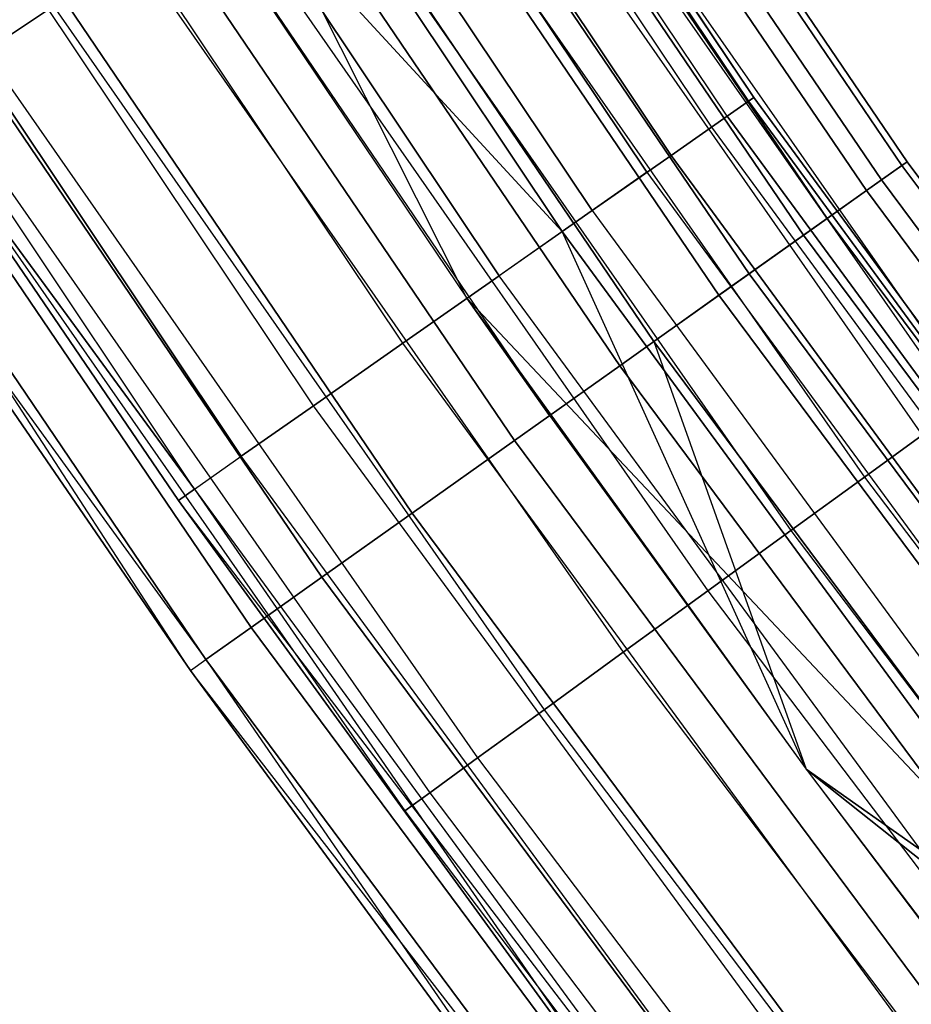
# Model space of a CAD drawing. Extents: x -175 to 175, y -175 to 175.
# Tile 45 of 130: x -103.29 to -98.23, y -74.56 to -68.97. Entities that reach past the tile are written whole.
import ezdxf

# ---------------------------------------------------------------- set-up
doc = ezdxf.new("R2010")
doc.units = 0
doc.header["$LTSCALE"] = 25.4
doc.layers.get('0').update_dxf_attribs({"linetype": 'CONTINUOUS'})

# ---------------------------------------------------------------- blocks, each defined once
blk = doc.blocks.new('SANTANA_PODLOGOWA_STL')
at = {"color": 0}
for p, q in [((-102.0927, -65.0402, 248.0513), (-99.1585, -69.4315, 248.0513)), ((-102.0927, -65.0402, 248.0513), (-99.1585, -69.4315, 248.0513)), ((-102.0927, -65.0402, 2.9414), (-99.1585, -69.4315, 2.9414)), ((-102.0927, -65.0402, 2.9414), (-99.1585, -69.4315, 2.9414)), ((-102.061, -65.02, 248.7203), (-99.1277, -69.41, 248.7203)), ((-102.061, -65.02, 248.7203), (-99.1277, -69.41, 248.7203)), ((-99.1277, -69.41, 2.2724), (-102.061, -65.02, 2.2724)), ((-99.1277, -69.41, 2.2724), (-102.061, -65.02, 2.2724)), ((-99.2796, -69.5163, 249.3641), (-102.2174, -65.1197, 249.3641)), ((-99.2796, -69.5163, 249.3641), (-102.2174, -65.1197, 249.3641)), ((-99.2796, -69.5163, 1.6286), (-102.2174, -65.1197, 1.6286)), ((-99.2796, -69.5163, 1.6286), (-102.2174, -65.1197, 1.6286)), ((-102.3089, -65.178, 247.4323), (-99.3685, -69.5786, 247.4323)), ((-102.3089, -65.178, 247.4323), (-99.3685, -69.5786, 247.4323)), ((-102.3089, -65.178, 3.5604), (-99.3685, -69.5786, 3.5604)), ((-102.3089, -65.178, 3.5604), (-99.3685, -69.5786, 3.5604)), ((-102.5444, -65.328, 249.9106), (-99.5972, -69.7387, 249.9106)), ((-102.5444, -65.328, 249.9106), (-99.5972, -69.7387, 249.9106)), ((-99.5972, -69.7387, 1.0821), (-102.5444, -65.328, 1.0821)), ((-99.5972, -69.7387, 1.0821), (-102.5444, -65.328, 1.0821)), ((-102.6855, -65.4178, 246.9327), (-99.7342, -69.8347, 246.9327)), ((-102.6855, -65.4178, 246.9327), (-99.7342, -69.8347, 246.9327)), ((-99.7342, -69.8347, 4.06), (-102.6855, -65.4178, 4.06)), ((-99.7342, -69.8347, 4.06), (-102.6855, -65.4178, 4.06)), ((-101.1882, -65.453, 248.2513), (-98.2579, -69.7749, 248.2513)), ((-101.1882, -65.453, 248.2513), (-98.2579, -69.7749, 248.2513)), ((-98.2579, -69.7749, 2.7414), (-101.1882, -65.453, 2.7414)), ((-98.2579, -69.7749, 2.7414), (-101.1882, -65.453, 2.7414)), ((-101.2185, -65.4725, 248.9841), (-98.2873, -69.7957, 248.9841)), ((-101.2185, -65.4725, 248.9841), (-98.2873, -69.7957, 248.9841)), ((-98.2873, -69.7957, 2.0086), (-101.2185, -65.4725, 2.0086)), ((-98.2873, -69.7957, 2.0086), (-101.2185, -65.4725, 2.0086)), ((-101.3379, -65.5498, 247.5396), (-98.4033, -69.8781, 247.5396)), ((-101.3379, -65.5498, 247.5396), (-98.4033, -69.8781, 247.5396)), ((-98.4033, -69.8781, 3.4531), (-101.3379, -65.5498, 3.4531)), ((-98.4033, -69.8781, 3.4531), (-101.3379, -65.5498, 3.4531)), ((-100.0449, -70.0522, 250.2983), (-103.0053, -65.6216, 250.2983)), ((-100.0449, -70.0522, 250.2983), (-103.0053, -65.6216, 250.2983)), ((-103.0053, -65.6216, 0.6944), (-100.0449, -70.0522, 0.6944)), ((-103.0053, -65.6216, 0.6944), (-100.0449, -70.0522, 0.6944)), ((-101.426, -65.6068, 249.6749), (-98.4888, -69.9388, 249.6749)), ((-101.426, -65.6068, 249.6749), (-98.4888, -69.9388, 249.6749)), ((-98.4888, -69.9388, 1.3179), (-101.426, -65.6068, 1.3179)), ((-98.4888, -69.9388, 1.3179), (-101.426, -65.6068, 1.3179)), ((-103.18, -65.7329, 246.6086), (-100.2146, -70.171, 246.6086)), ((-103.18, -65.7329, 246.6086), (-100.2146, -70.171, 246.6086)), ((-100.2146, -70.171, 4.3841), (-103.18, -65.7329, 4.3841)), ((-100.7557, -70.5499, 4.4964), (-103.18, -65.7329, 4.3841)), ((-100.2146, -70.171, 4.3841), (-103.18, -65.7329, 4.3841)), ((-100.7557, -70.5499, 4.4964), (-103.18, -65.7329, 4.3841)), ((-101.6546, -65.7546, 246.9104), (-98.7108, -70.0965, 246.9104)), ((-101.6546, -65.7546, 246.9104), (-98.7108, -70.0965, 246.9104)), ((-98.7108, -70.0965, 4.0823), (-101.6546, -65.7546, 4.0823)), ((-98.7108, -70.0965, 4.0823), (-101.6546, -65.7546, 4.0823)), ((-101.793, -65.8441, 250.2641), (-98.8451, -70.1919, 250.2641)), ((-101.793, -65.8441, 250.2641), (-98.8451, -70.1919, 250.2641)), ((-98.8451, -70.1919, 0.7286), (-101.793, -65.8441, 0.7286)), ((-98.8451, -70.1919, 0.7286), (-101.793, -65.8441, 0.7286)), ((-100.5723, -70.4215, 250.4838), (-103.5483, -65.9675, 250.4838)), ((-100.5723, -70.4215, 250.4838), (-103.5483, -65.9675, 250.4838)), ((-103.5483, -65.9675, 0.5089), (-100.5723, -70.4215, 0.5089)), ((-103.5483, -65.9675, 0.5089), (-100.5723, -70.4215, 0.5089)), ((-102.111, -66.0499, 246.4177), (-99.154, -70.4112, 246.4177)), ((-102.111, -66.0499, 246.4177), (-99.154, -70.4112, 246.4177)), ((-99.154, -70.4112, 4.575), (-102.111, -66.0499, 4.575)), ((-99.154, -70.4112, 4.575), (-102.111, -66.0499, 4.575)), ((-102.2877, -66.1642, 250.7012), (-99.3256, -70.533, 250.7012)), ((-102.2877, -66.1642, 250.7012), (-99.3256, -70.533, 250.7012)), ((-99.3256, -70.533, 0.2916), (-102.2877, -66.1642, 0.2916)), ((-99.3256, -70.533, 0.2916), (-102.2877, -66.1642, 0.2916)), ((-101.1203, -70.8052, 250.4462), (-104.1125, -66.327, 250.4462)), ((-101.1203, -70.8052, 250.4462), (-104.1125, -66.327, 250.4462)), ((-101.1203, -70.8052, 0.5465), (-104.1125, -66.327, 0.5465)), ((-101.1203, -70.8052, 0.5465), (-104.1125, -66.327, 0.5465)), ((-102.6679, -66.4101, 246.104), (-99.6947, -70.7952, 246.104)), ((-102.6679, -66.4101, 246.104), (-99.6947, -70.7952, 246.104)), ((-99.6947, -70.7952, 4.8887), (-102.6679, -66.4101, 4.8887)), ((-99.6947, -70.7952, 4.8887), (-102.6679, -66.4101, 4.8887)), ((-102.8677, -66.5393, 250.9483), (-99.8888, -70.933, 250.9483)), ((-102.8677, -66.5393, 250.9483), (-99.8888, -70.933, 250.9483)), ((-99.8888, -70.933, 0.0444), (-102.8677, -66.5393, 0.0444)), ((-99.8888, -70.933, 0.0444), (-102.8677, -66.5393, 0.0444)), ((-101.6273, -71.1602, 250.1898), (-104.6346, -66.6596, 250.1898)), ((-101.6273, -71.1602, 250.1898), (-104.6346, -66.6596, 250.1898)), ((-101.6273, -71.1602, 0.8029), (-104.6346, -66.6596, 0.8029)), ((-101.6273, -71.1602, 0.8029), (-104.6346, -66.6596, 0.8029)), ((-105.0559, -66.928, 249.7433), (-102.0366, -71.4468, 249.7433)), ((-105.0559, -66.928, 249.7433), (-102.0366, -71.4468, 249.7433)), ((-102.0366, -71.4468, 1.2494), (-105.0559, -66.928, 1.2494)), ((-102.0366, -71.4468, 1.2494), (-105.0559, -66.928, 1.2494)), ((-103.483, -66.9373, 250.9843), (-100.4862, -71.3573, 250.9843)), ((-103.483, -66.9373, 250.9843), (-100.4862, -71.3573, 250.9843)), ((-100.4862, -71.3573, 0.0084), (-103.483, -66.9373, 0.0084)), ((-100.4862, -71.3573, 0.0084), (-103.483, -66.9373, 0.0084)), ((-103.1912, -66.9371, 246.4964), (-100.2146, -70.171, 246.6086)), ((-103.1912, -66.9371, 246.4964), (-100.2146, -70.171, 246.6086)), ((-103.1912, -66.9371, 246.4964), (-100.7557, -70.5499, 246.4964)), ((-103.1912, -66.9371, 245.9964), (-100.7557, -70.5499, 246.4964)), ((-103.1912, -66.9371, 246.4964), (-100.7557, -70.5499, 246.4964)), ((-103.1912, -66.9371, 245.9964), (-100.7557, -70.5499, 246.4964)), ((-103.1912, -66.9371, 245.9964), (-100.2864, -71.2154, 245.9964)), ((-103.1912, -66.9371, 245.9964), (-100.2864, -71.2154, 245.9964)), ((-103.1912, -66.9371, 4.9964), (-100.2864, -71.2154, 4.9964)), ((-103.1912, -66.9371, 4.4964), (-100.2864, -71.2154, 4.9964)), ((-103.1912, -66.9371, 4.9964), (-100.2864, -71.2154, 4.9964)), ((-103.1912, -66.9371, 4.4964), (-100.2864, -71.2154, 4.9964)), ((-103.1912, -66.9371, 4.4964), (-100.7557, -70.5499, 4.4964)), ((-103.1912, -66.9371, 4.4964), (-100.7557, -70.5499, 4.4964)), ((-102.3021, -71.6327, 249.1569), (-105.3293, -67.1021, 249.1569)), ((-102.3021, -71.6327, 249.1569), (-105.3293, -67.1021, 249.1569)), ((-102.3021, -71.6327, 1.8358), (-105.3293, -67.1021, 1.8358)), ((-102.3021, -71.6327, 1.8358), (-105.3293, -67.1021, 1.8358)), ((-97.8911, -71.122, 248.4964), (-100.6078, -67.224, 248.4964)), ((-97.8911, -71.122, 248.4964), (-100.6078, -67.224, 248.4964)), ((-97.8911, -71.122, 2.4964), (-100.6078, -67.224, 2.4964)), ((-97.8911, -71.122, 2.4964), (-100.6078, -67.224, 2.4964)), ((-100.6817, -67.2734, 249.0859), (-97.9629, -71.1742, 249.0859)), ((-100.6817, -67.2734, 249.0859), (-97.9629, -71.1742, 249.0859)), ((-100.6817, -67.2734, 247.9068), (-97.9629, -71.1742, 247.9068)), ((-100.6817, -67.2734, 247.9068), (-97.9629, -71.1742, 247.9068)), ((-100.6817, -67.2734, 3.0859), (-97.9629, -71.1742, 3.0859)), ((-100.6817, -67.2734, 3.0859), (-97.9629, -71.1742, 3.0859)), ((-100.6817, -67.2734, 1.9068), (-97.9629, -71.1742, 1.9068)), ((-100.6817, -67.2734, 1.9068), (-97.9629, -71.1742, 1.9068)), ((-104.0806, -67.3239, 250.8061), (-101.0665, -71.7693, 250.8061)), ((-104.0806, -67.3239, 250.8061), (-101.0665, -71.7693, 250.8061)), ((-101.0665, -71.7693, 0.1867), (-104.0806, -67.3239, 0.1867)), ((-101.0665, -71.7693, 0.1867), (-104.0806, -67.3239, 0.1867)), ((-100.8968, -67.4171, 249.623), (-98.1722, -71.3263, 249.623)), ((-100.8968, -67.4171, 249.623), (-98.1722, -71.3263, 249.623)), ((-100.8968, -67.4171, 247.3697), (-98.1722, -71.3263, 247.3697)), ((-100.8968, -67.4171, 247.3697), (-98.1722, -71.3263, 247.3697)), ((-100.8968, -67.4171, 3.623), (-98.1722, -71.3263, 3.623)), ((-100.8968, -67.4171, 3.623), (-98.1722, -71.3263, 3.623)), ((-100.8968, -67.4171, 1.3697), (-98.1722, -71.3263, 1.3697)), ((-100.8968, -67.4171, 1.3697), (-98.1722, -71.3263, 1.3697)), ((-104.6089, -67.6656, 250.4289), (-101.5796, -72.1336, 250.4289)), ((-104.6089, -67.6656, 250.4289), (-101.5796, -72.1336, 250.4289)), ((-101.5796, -72.1336, 0.5638), (-104.6089, -67.6656, 0.5638)), ((-101.5796, -72.1336, 0.5638), (-104.6089, -67.6656, 0.5638)), ((-101.2339, -67.6424, 250.06), (-98.5003, -71.5646, 250.06)), ((-101.2339, -67.6424, 250.06), (-98.5003, -71.5646, 250.06)), ((-101.2339, -67.6424, 246.9327), (-98.5003, -71.5646, 246.9327)), ((-101.2339, -67.6424, 246.9327), (-98.5003, -71.5646, 246.9327)), ((-101.2339, -67.6424, 4.06), (-98.5003, -71.5646, 4.06)), ((-101.2339, -67.6424, 4.06), (-98.5003, -71.5646, 4.06)), ((-101.2339, -67.6424, 0.9327), (-98.5003, -71.5646, 0.9327)), ((-101.2339, -67.6424, 0.9327), (-98.5003, -71.5646, 0.9327)), ((-105.0226, -67.9332, 249.8853), (-101.9813, -72.4189, 249.8853)), ((-105.0226, -67.9332, 249.8853), (-101.9813, -72.4189, 249.8853)), ((-101.9813, -72.4189, 1.1074), (-105.0226, -67.9332, 1.1074)), ((-101.9813, -72.4189, 1.1074), (-105.0226, -67.9332, 1.1074)), ((-101.6632, -67.9292, 250.3581), (-98.918, -71.8681, 250.3581)), ((-101.6632, -67.9292, 250.3581), (-98.918, -71.8681, 250.3581)), ((-101.6632, -67.9292, 246.6346), (-98.918, -71.8681, 246.6346)), ((-101.6632, -67.9292, 246.6346), (-98.918, -71.8681, 246.6346)), ((-101.6632, -67.9292, 4.3581), (-98.918, -71.8681, 4.3581)), ((-101.6632, -67.9292, 4.3581), (-98.918, -71.8681, 4.3581)), ((-101.6632, -67.9292, 0.6346), (-98.918, -71.8681, 0.6346)), ((-101.6632, -67.9292, 0.6346), (-98.918, -71.8681, 0.6346)), ((-105.286, -68.1036, 249.2221), (-102.237, -72.6005, 249.2221)), ((-105.286, -68.1036, 249.2221), (-102.237, -72.6005, 249.2221)), ((-102.237, -72.6005, 1.7706), (-105.286, -68.1036, 1.7706)), ((-102.3248, -72.6628, 2.4963), (-105.286, -68.1036, 1.7706)), ((-102.237, -72.6005, 1.7706), (-105.286, -68.1036, 1.7706)), ((-102.3248, -72.6628, 2.4963), (-105.286, -68.1036, 1.7706)), ((-102.1465, -68.2521, 250.4908), (-99.3882, -72.2097, 250.4908)), ((-102.1465, -68.2521, 250.4908), (-99.3882, -72.2097, 250.4908)), ((-102.1465, -68.2521, 246.502), (-99.3882, -72.2097, 246.502)), ((-102.1465, -68.2521, 246.502), (-99.3882, -72.2097, 246.502)), ((-102.1465, -68.2521, 4.4908), (-99.3882, -72.2097, 4.4908)), ((-102.1465, -68.2521, 4.4908), (-99.3882, -72.2097, 4.4908)), ((-102.1465, -68.2521, 0.5019), (-99.3882, -72.2097, 0.5019)), ((-102.1465, -68.2521, 0.5019), (-99.3882, -72.2097, 0.5019)), ((-102.6408, -68.5824, 250.4462), (-99.8691, -72.5592, 250.4462)), ((-102.6408, -68.5824, 250.4462), (-99.8691, -72.5592, 250.4462)), ((-102.6408, -68.5824, 246.5465), (-99.8691, -72.5592, 246.5465)), ((-102.6408, -68.5824, 246.5465), (-99.8691, -72.5592, 246.5465)), ((-102.6408, -68.5824, 4.4462), (-99.8691, -72.5592, 4.4462)), ((-102.6408, -68.5824, 4.4462), (-99.8691, -72.5592, 4.4462)), ((-102.6408, -68.5824, 0.5465), (-99.8691, -72.5592, 0.5465)), ((-102.6408, -68.5824, 0.5465), (-99.8691, -72.5592, 0.5465)), ((-103.4898, -69.1497, 249.8567), (-103.1022, -68.8907, 250.2284)), ((-103.4898, -69.1497, 249.8567), (-103.1022, -68.8907, 250.2284)), ((-103.1022, -68.8907, 246.7643), (-103.4898, -69.1497, 247.136)), ((-103.1022, -68.8907, 246.7643), (-103.4898, -69.1497, 247.136)), ((-103.4898, -69.1497, 3.8567), (-103.1022, -68.8907, 4.2284)), ((-103.4898, -69.1497, 3.8567), (-103.1022, -68.8907, 4.2284)), ((-103.1022, -68.8907, 0.7643), (-103.4898, -69.1497, 1.136)), ((-103.1022, -68.8907, 0.7643), (-103.4898, -69.1497, 1.136)), ((-103.1022, -68.8907, 250.2284), (-100.3181, -72.8854, 250.2284)), ((-103.1022, -68.8907, 250.2284), (-100.3181, -72.8854, 250.2284)), ((-103.1022, -68.8907, 246.7643), (-100.3181, -72.8854, 246.7643)), ((-103.1022, -68.8907, 246.7643), (-100.3181, -72.8854, 246.7643)), ((-103.1022, -68.8907, 4.2284), (-100.3181, -72.8854, 4.2284)), ((-103.1022, -68.8907, 4.2284), (-100.3181, -72.8854, 4.2284)), ((-103.1022, -68.8907, 0.7643), (-100.3181, -72.8854, 0.7643)), ((-103.1022, -68.8907, 0.7643), (-100.3181, -72.8854, 0.7643)), ((-104.2003, -69.0456, 248.4964), (-102.394, -71.6971, 248.4964)), ((-102.394, -71.6971, 2.4963), (-104.2003, -69.0456, 2.4963)), ((-102.3021, -71.6327, 249.1569), (-104.2003, -69.0456, 248.4964)), ((-102.3021, -71.6327, 249.1569), (-104.2003, -69.0456, 248.4964)), ((-104.2003, -69.0456, 248.4964), (-102.394, -71.6971, 248.4964)), ((-104.2003, -69.0456, 2.4963), (-102.3021, -71.6327, 1.8358)), ((-104.2003, -69.0456, 2.4963), (-102.3021, -71.6327, 1.8358)), ((-102.394, -71.6971, 2.4963), (-104.2003, -69.0456, 2.4963)), ((-103.4898, -69.1497, 249.8567), (-100.6952, -73.1593, 249.8567)), ((-103.4898, -69.1497, 249.8567), (-100.6952, -73.1593, 249.8567)), ((-103.4898, -69.1497, 247.136), (-100.6952, -73.1593, 247.136)), ((-103.4898, -69.1497, 247.136), (-100.6952, -73.1593, 247.136)), ((-103.4898, -69.1497, 3.8567), (-100.6952, -73.1593, 3.8567)), ((-103.4898, -69.1497, 3.8567), (-100.6952, -73.1593, 3.8567)), ((-103.4898, -69.1497, 1.136), (-100.6952, -73.1593, 1.136)), ((-103.4898, -69.1497, 1.136), (-100.6952, -73.1593, 1.136)), ((-104.6171, -69.3218, 2.4963), (-102.3248, -72.6628, 2.4963)), ((-102.3248, -72.6628, 248.4964), (-104.6171, -69.3218, 248.4964)), ((-104.6171, -69.3218, 248.4964), (-102.237, -72.6005, 249.2221)), ((-102.3248, -72.6628, 248.4964), (-104.6171, -69.3218, 248.4964)), ((-104.6171, -69.3218, 248.4964), (-102.237, -72.6005, 249.2221)), ((-104.6171, -69.3218, 2.4963), (-102.3248, -72.6628, 2.4963)), ((-103.769, -69.3362, 249.3641), (-100.9669, -73.3567, 249.3641)), ((-103.769, -69.3362, 249.3641), (-100.9669, -73.3567, 249.3641)), ((-103.769, -69.3362, 247.6286), (-100.9669, -73.3567, 247.6286)), ((-103.769, -69.3362, 247.6286), (-100.9669, -73.3567, 247.6286)), ((-103.769, -69.3362, 3.3641), (-100.9669, -73.3567, 3.3641)), ((-103.769, -69.3362, 3.3641), (-100.9669, -73.3567, 3.3641)), ((-103.769, -69.3362, 1.6286), (-100.9669, -73.3567, 1.6286)), ((-103.769, -69.3362, 1.6286), (-100.9669, -73.3567, 1.6286)), ((-99.1277, -69.41, 248.7203), (-99.2796, -69.5163, 249.3641)), ((-99.1277, -69.41, 248.7203), (-99.2796, -69.5163, 249.3641)), ((-99.2796, -69.5163, 1.6286), (-99.1277, -69.41, 2.2724)), ((-99.2796, -69.5163, 1.6286), (-99.1277, -69.41, 2.2724)), ((-99.1585, -69.4315, 248.0513), (-99.1277, -69.41, 248.7203)), ((-99.1585, -69.4315, 248.0513), (-99.1277, -69.41, 248.7203)), ((-99.1277, -69.41, 2.2724), (-99.1585, -69.4315, 2.9414)), ((-99.1277, -69.41, 2.2724), (-99.1585, -69.4315, 2.9414)), ((-99.1277, -69.41, 248.7203), (-96.0057, -73.6678, 248.7203)), ((-99.1277, -69.41, 248.7203), (-96.0057, -73.6678, 248.7203)), ((-96.0057, -73.6678, 2.2724), (-99.1277, -69.41, 2.2724)), ((-96.0057, -73.6678, 2.2724), (-99.1277, -69.41, 2.2724)), ((-103.9151, -69.4339, 248.7944), (-101.109, -73.46, 248.7944)), ((-103.9151, -69.4339, 248.1983), (-101.109, -73.46, 248.1983)), ((-103.9151, -69.4339, 248.7944), (-101.109, -73.46, 248.7944)), ((-103.9151, -69.4339, 248.1983), (-101.109, -73.46, 248.1983)), ((-103.9151, -69.4339, 2.7944), (-101.109, -73.46, 2.7944)), ((-103.9151, -69.4339, 2.1983), (-101.109, -73.46, 2.1983)), ((-103.9151, -69.4339, 2.7944), (-101.109, -73.46, 2.7944)), ((-103.9151, -69.4339, 2.1983), (-101.109, -73.46, 2.1983)), ((-99.3685, -69.5786, 247.4323), (-99.1585, -69.4315, 248.0513)), ((-99.3685, -69.5786, 247.4323), (-99.1585, -69.4315, 248.0513)), ((-99.3685, -69.5786, 3.5604), (-99.1585, -69.4315, 2.9414)), ((-99.3685, -69.5786, 3.5604), (-99.1585, -69.4315, 2.9414)), ((-99.1585, -69.4315, 248.0513), (-96.0355, -73.6907, 248.0513)), ((-99.1585, -69.4315, 248.0513), (-96.0355, -73.6907, 248.0513)), ((-96.0355, -73.6907, 2.9414), (-99.1585, -69.4315, 2.9414)), ((-96.0355, -73.6907, 2.9414), (-99.1585, -69.4315, 2.9414)), ((-99.2796, -69.5163, 249.3641), (-99.5972, -69.7387, 249.9106)), ((-99.2796, -69.5163, 249.3641), (-99.5972, -69.7387, 249.9106)), ((-99.5972, -69.7387, 1.0821), (-99.2796, -69.5163, 1.6286)), ((-99.5972, -69.7387, 1.0821), (-99.2796, -69.5163, 1.6286)), ((-99.2796, -69.5163, 249.3641), (-96.1529, -73.7807, 249.3641)), ((-99.2796, -69.5163, 249.3641), (-96.1529, -73.7807, 249.3641)), ((-96.1529, -73.7807, 1.6286), (-99.2796, -69.5163, 1.6286)), ((-96.1529, -73.7807, 1.6286), (-99.2796, -69.5163, 1.6286)), ((-99.7342, -69.8347, 246.9327), (-99.3685, -69.5786, 247.4323)), ((-99.7342, -69.8347, 246.9327), (-99.3685, -69.5786, 247.4323)), ((-99.7342, -69.8347, 4.06), (-99.3685, -69.5786, 3.5604)), ((-99.7342, -69.8347, 4.06), (-99.3685, -69.5786, 3.5604)), ((-99.3685, -69.5786, 247.4323), (-96.239, -73.8467, 247.4323)), ((-99.3685, -69.5786, 247.4323), (-96.239, -73.8467, 247.4323)), ((-99.3685, -69.5786, 3.5604), (-96.239, -73.8467, 3.5604)), ((-99.3685, -69.5786, 3.5604), (-96.239, -73.8467, 3.5604)), ((-100.0449, -70.0522, 250.2983), (-99.5972, -69.7387, 249.9106)), ((-100.0449, -70.0522, 250.2983), (-99.5972, -69.7387, 249.9106)), ((-99.5972, -69.7387, 1.0821), (-100.0449, -70.0522, 0.6944)), ((-99.5972, -69.7387, 1.0821), (-100.0449, -70.0522, 0.6944)), ((-96.4605, -74.0167, 249.9106), (-99.5972, -69.7387, 249.9106)), ((-96.4605, -74.0167, 249.9106), (-99.5972, -69.7387, 249.9106)), ((-99.5972, -69.7387, 1.0821), (-96.4605, -74.0167, 1.0821)), ((-99.5972, -69.7387, 1.0821), (-96.4605, -74.0167, 1.0821)), ((-98.4888, -69.9388, 249.6749), (-98.2873, -69.7957, 248.9841)), ((-98.4888, -69.9388, 249.6749), (-98.2873, -69.7957, 248.9841)), ((-98.2873, -69.7957, 2.0086), (-98.4888, -69.9388, 1.3179)), ((-98.2873, -69.7957, 2.0086), (-98.4888, -69.9388, 1.3179)), ((-98.2579, -69.7749, 248.2513), (-98.4033, -69.8781, 247.5396)), ((-98.2579, -69.7749, 248.2513), (-98.4033, -69.8781, 247.5396)), ((-98.4033, -69.8781, 3.4531), (-98.2579, -69.7749, 2.7414)), ((-98.4033, -69.8781, 3.4531), (-98.2579, -69.7749, 2.7414)), ((-98.2873, -69.7957, 248.9841), (-98.2579, -69.7749, 248.2513)), ((-98.2873, -69.7957, 248.9841), (-98.2579, -69.7749, 248.2513)), ((-98.2579, -69.7749, 2.7414), (-98.2873, -69.7957, 2.0086)), ((-98.2579, -69.7749, 2.7414), (-98.2873, -69.7957, 2.0086)), ((-95.1715, -73.9879, 248.9841), (-98.2873, -69.7957, 248.9841)), ((-95.1715, -73.9879, 248.9841), (-98.2873, -69.7957, 248.9841)), ((-98.2873, -69.7957, 2.0086), (-95.1715, -73.9879, 2.0086)), ((-98.2873, -69.7957, 2.0086), (-95.1715, -73.9879, 2.0086)), ((-95.1431, -73.9658, 248.2513), (-98.2579, -69.7749, 248.2513)), ((-95.1431, -73.9658, 248.2513), (-98.2579, -69.7749, 248.2513)), ((-98.2579, -69.7749, 2.7414), (-95.1431, -73.9658, 2.7414)), ((-98.2579, -69.7749, 2.7414), (-95.1431, -73.9658, 2.7414)), ((-100.2146, -70.171, 246.6086), (-99.7342, -69.8347, 246.9327)), ((-100.2146, -70.171, 246.6086), (-99.7342, -69.8347, 246.9327)), ((-99.7342, -69.8347, 4.06), (-100.2146, -70.171, 4.3841)), ((-99.7342, -69.8347, 4.06), (-100.2146, -70.171, 4.3841)), ((-99.7342, -69.8347, 246.9327), (-96.5932, -74.1185, 246.9327)), ((-99.7342, -69.8347, 246.9327), (-96.5932, -74.1185, 246.9327)), ((-99.7342, -69.8347, 4.06), (-96.5932, -74.1185, 4.06)), ((-99.7342, -69.8347, 4.06), (-96.5932, -74.1185, 4.06)), ((-98.4033, -69.8781, 247.5396), (-98.7108, -70.0965, 246.9104)), ((-98.4033, -69.8781, 247.5396), (-98.7108, -70.0965, 246.9104)), ((-98.7108, -70.0965, 4.0823), (-98.4033, -69.8781, 3.4531)), ((-98.7108, -70.0965, 4.0823), (-98.4033, -69.8781, 3.4531)), ((-95.2839, -74.0752, 247.5396), (-98.4033, -69.8781, 247.5396)), ((-95.2839, -74.0752, 247.5396), (-98.4033, -69.8781, 247.5396)), ((-98.4033, -69.8781, 3.4531), (-95.2839, -74.0752, 3.4531)), ((-98.4033, -69.8781, 3.4531), (-95.2839, -74.0752, 3.4531)), ((-98.8451, -70.1919, 250.2641), (-98.4888, -69.9388, 249.6749)), ((-98.8451, -70.1919, 250.2641), (-98.4888, -69.9388, 249.6749)), ((-98.4888, -69.9388, 1.3179), (-98.8451, -70.1919, 0.7286)), ((-98.4888, -69.9388, 1.3179), (-98.8451, -70.1919, 0.7286)), ((-95.3667, -74.1396, 249.6749), (-98.4888, -69.9388, 249.6749)), ((-95.3667, -74.1396, 249.6749), (-98.4888, -69.9388, 249.6749)), ((-98.4888, -69.9388, 1.3179), (-95.3667, -74.1396, 1.3179)), ((-98.4888, -69.9388, 1.3179), (-95.3667, -74.1396, 1.3179)), ((-100.0449, -70.0522, 250.2983), (-100.5723, -70.4215, 250.4838)), ((-100.0449, -70.0522, 250.2983), (-100.5723, -70.4215, 250.4838)), ((-100.0449, -70.0522, 0.6944), (-100.5723, -70.4215, 0.5089)), ((-100.0449, -70.0522, 0.6944), (-100.5723, -70.4215, 0.5089)), ((-100.0449, -70.0522, 250.2983), (-96.894, -74.3494, 250.2983)), ((-100.0449, -70.0522, 250.2983), (-96.894, -74.3494, 250.2983)), ((-100.0449, -70.0522, 0.6944), (-96.894, -74.3494, 0.6944)), ((-100.0449, -70.0522, 0.6944), (-96.894, -74.3494, 0.6944)), ((-98.7108, -70.0965, 246.9104), (-99.154, -70.4112, 246.4177)), ((-98.7108, -70.0965, 246.9104), (-99.154, -70.4112, 246.4177)), ((-99.154, -70.4112, 4.575), (-98.7108, -70.0965, 4.0823)), ((-99.154, -70.4112, 4.575), (-98.7108, -70.0965, 4.0823)), ((-95.5816, -74.3067, 246.9104), (-98.7108, -70.0965, 246.9104)), ((-95.5816, -74.3067, 246.9104), (-98.7108, -70.0965, 246.9104)), ((-98.7108, -70.0965, 4.0823), (-95.5816, -74.3067, 4.0823)), ((-98.7108, -70.0965, 4.0823), (-95.5816, -74.3067, 4.0823)), ((-100.7557, -70.5499, 246.4964), (-100.2146, -70.171, 246.6086)), ((-100.7557, -70.5499, 246.4964), (-100.2146, -70.171, 246.6086)), ((-100.7557, -70.5499, 4.4964), (-100.2146, -70.171, 4.3841)), ((-100.7557, -70.5499, 4.4964), (-100.2146, -70.171, 4.3841)), ((-100.2146, -70.171, 246.6086), (-97.0584, -74.4755, 246.6086)), ((-100.2146, -70.171, 246.6086), (-97.0584, -74.4755, 246.6086)), ((-97.0584, -74.4755, 4.3841), (-100.2146, -70.171, 4.3841)), ((-98.8301, -73.223, 4.4964), (-100.2146, -70.171, 4.3841)), ((-97.0584, -74.4755, 4.3841), (-100.2146, -70.171, 4.3841)), ((-98.8301, -73.223, 4.4964), (-100.2146, -70.171, 4.3841)), ((-99.3256, -70.533, 250.7012), (-98.8451, -70.1919, 250.2641)), ((-99.3256, -70.533, 250.7012), (-98.8451, -70.1919, 250.2641)), ((-98.8451, -70.1919, 0.7286), (-99.3256, -70.533, 0.2916)), ((-98.8451, -70.1919, 0.7286), (-99.3256, -70.533, 0.2916)), ((-95.7117, -74.4078, 250.2641), (-98.8451, -70.1919, 250.2641)), ((-95.7117, -74.4078, 250.2641), (-98.8451, -70.1919, 250.2641)), ((-98.8451, -70.1919, 0.7286), (-95.7117, -74.4078, 0.7286)), ((-98.8451, -70.1919, 0.7286), (-95.7117, -74.4078, 0.7286)), ((-100.5723, -70.4215, 250.4838), (-101.1203, -70.8052, 250.4462)), ((-100.5723, -70.4215, 250.4838), (-101.1203, -70.8052, 250.4462)), ((-101.1203, -70.8052, 0.5465), (-100.5723, -70.4215, 0.5089)), ((-101.1203, -70.8052, 0.5465), (-100.5723, -70.4215, 0.5089)), ((-97.4048, -74.7413, 250.4838), (-100.5723, -70.4215, 250.4838)), ((-97.4048, -74.7413, 250.4838), (-100.5723, -70.4215, 250.4838)), ((-97.4048, -74.7413, 0.5089), (-100.5723, -70.4215, 0.5089)), ((-97.4048, -74.7413, 0.5089), (-100.5723, -70.4215, 0.5089)), ((-99.154, -70.4112, 246.4177), (-99.6947, -70.7952, 246.104)), ((-99.154, -70.4112, 246.4177), (-99.6947, -70.7952, 246.104)), ((-99.6947, -70.7952, 4.8887), (-99.154, -70.4112, 4.575)), ((-99.6947, -70.7952, 4.8887), (-99.154, -70.4112, 4.575)), ((-96.0108, -74.6403, 246.4177), (-99.154, -70.4112, 246.4177)), ((-96.0108, -74.6403, 246.4177), (-99.154, -70.4112, 246.4177)), ((-99.154, -70.4112, 4.575), (-96.0108, -74.6403, 4.575)), ((-99.154, -70.4112, 4.575), (-96.0108, -74.6403, 4.575)), ((-99.8888, -70.933, 250.9483), (-99.3256, -70.533, 250.7012)), ((-99.8888, -70.933, 250.9483), (-99.3256, -70.533, 250.7012)), ((-99.3256, -70.533, 0.2916), (-99.8888, -70.933, 0.0444)), ((-99.3256, -70.533, 0.2916), (-99.8888, -70.933, 0.0444)), ((-96.1769, -74.7695, 250.7012), (-99.3256, -70.533, 250.7012)), ((-96.1769, -74.7695, 250.7012), (-99.3256, -70.533, 250.7012)), ((-99.3256, -70.533, 0.2916), (-96.1769, -74.7695, 0.2916)), ((-99.3256, -70.533, 0.2916), (-96.1769, -74.7695, 0.2916)), ((-100.7557, -70.5499, 246.4964), (-97.0584, -74.4755, 246.6086)), ((-100.7557, -70.5499, 246.4964), (-97.0584, -74.4755, 246.6086)), ((-100.7557, -70.5499, 246.4964), (-98.8301, -73.223, 246.4964)), ((-100.2864, -71.2154, 245.9964), (-100.7557, -70.5499, 246.4964)), ((-100.2864, -71.2154, 245.9964), (-100.7557, -70.5499, 246.4964)), ((-100.7557, -70.5499, 246.4964), (-98.8301, -73.223, 246.4964)), ((-100.7557, -70.5499, 4.4964), (-100.2864, -71.2154, 4.9964)), ((-100.7557, -70.5499, 4.4964), (-100.2864, -71.2154, 4.9964)), ((-100.7557, -70.5499, 4.4964), (-98.8301, -73.223, 4.9964)), ((-100.7557, -70.5499, 4.4964), (-98.8301, -73.223, 4.9964)), ((-100.7557, -70.5499, 4.4964), (-98.8301, -73.223, 4.4964)), ((-100.7557, -70.5499, 4.4964), (-98.8301, -73.223, 4.4964)), ((-101.1203, -70.8052, 250.4462), (-101.6273, -71.1602, 250.1898)), ((-101.1203, -70.8052, 250.4462), (-101.6273, -71.1602, 250.1898)), ((-101.6273, -71.1602, 0.8029), (-101.1203, -70.8052, 0.5465)), ((-101.6273, -71.1602, 0.8029), (-101.1203, -70.8052, 0.5465)), ((-97.9355, -75.1486, 250.4462), (-101.1203, -70.8052, 250.4462)), ((-97.9355, -75.1486, 250.4462), (-101.1203, -70.8052, 250.4462)), ((-97.9355, -75.1486, 0.5465), (-101.1203, -70.8052, 0.5465)), ((-97.9355, -75.1486, 0.5465), (-101.1203, -70.8052, 0.5465)), ((-100.2864, -71.2154, 245.9964), (-99.6947, -70.7952, 246.104)), ((-100.2864, -71.2154, 245.9964), (-99.6947, -70.7952, 246.104)), ((-100.2864, -71.2154, 4.9964), (-99.6947, -70.7952, 4.8887)), ((-100.2864, -71.2154, 4.9964), (-99.6947, -70.7952, 4.8887)), ((-99.6947, -70.7952, 246.104), (-98.8301, -73.223, 245.9964)), ((-96.5344, -75.0474, 246.104), (-99.6947, -70.7952, 246.104)), ((-96.5344, -75.0474, 246.104), (-99.6947, -70.7952, 246.104)), ((-99.6947, -70.7952, 246.104), (-98.8301, -73.223, 245.9964)), ((-99.6947, -70.7952, 4.8887), (-96.5344, -75.0474, 4.8887)), ((-99.6947, -70.7952, 4.8887), (-96.5344, -75.0474, 4.8887)), ((-99.6947, -70.7952, 4.8887), (-98.8301, -73.223, 4.9964)), ((-99.6947, -70.7952, 4.8887), (-98.8301, -73.223, 4.9964)), ((-100.4862, -71.3573, 250.9843), (-99.8888, -70.933, 250.9483)), ((-100.4862, -71.3573, 250.9843), (-99.8888, -70.933, 250.9483)), ((-99.8888, -70.933, 0.0444), (-100.4862, -71.3573, 0.0084)), ((-99.8888, -70.933, 0.0444), (-100.4862, -71.3573, 0.0084)), ((-96.7223, -75.1935, 250.9483), (-99.8888, -70.933, 250.9483)), ((-96.7223, -75.1935, 250.9483), (-99.8888, -70.933, 250.9483)), ((-99.8888, -70.933, 0.0444), (-96.7223, -75.1935, 0.0444)), ((-99.8888, -70.933, 0.0444), (-96.7223, -75.1935, 0.0444)), ((-101.6273, -71.1602, 250.1898), (-102.0366, -71.4468, 249.7433)), ((-101.6273, -71.1602, 250.1898), (-102.0366, -71.4468, 249.7433)), ((-102.0366, -71.4468, 1.2494), (-101.6273, -71.1602, 0.8029)), ((-102.0366, -71.4468, 1.2494), (-101.6273, -71.1602, 0.8029)), ((-98.4266, -75.5254, 250.1898), (-101.6273, -71.1602, 250.1898)), ((-98.4266, -75.5254, 250.1898), (-101.6273, -71.1602, 250.1898)), ((-98.4266, -75.5254, 0.8029), (-101.6273, -71.1602, 0.8029)), ((-98.4266, -75.5254, 0.8029), (-101.6273, -71.1602, 0.8029)), ((-100.2864, -71.2154, 245.9964), (-98.8301, -73.223, 246.4964)), ((-100.2864, -71.2154, 245.9964), (-98.8301, -73.223, 246.4964)), ((-100.2864, -71.2154, 245.9964), (-98.8301, -73.223, 245.9964)), ((-100.2864, -71.2154, 245.9964), (-98.8301, -73.223, 245.9964)), ((-100.2864, -71.2154, 4.9964), (-98.8301, -73.223, 4.9964)), ((-100.2864, -71.2154, 4.9964), (-98.8301, -73.223, 4.9964)), ((-101.0665, -71.7693, 250.8061), (-100.4862, -71.3573, 250.9843)), ((-101.0665, -71.7693, 250.8061), (-100.4862, -71.3573, 250.9843)), ((-100.4862, -71.3573, 0.0084), (-101.0665, -71.7693, 0.1867)), ((-100.4862, -71.3573, 0.0084), (-101.0665, -71.7693, 0.1867)), ((-97.3008, -75.6432, 250.9843), (-100.4862, -71.3573, 250.9843)), ((-97.3008, -75.6432, 250.9843), (-100.4862, -71.3573, 250.9843)), ((-100.4862, -71.3573, 0.0084), (-97.3008, -75.6432, 0.0084)), ((-100.4862, -71.3573, 0.0084), (-97.3008, -75.6432, 0.0084)), ((-98.5003, -71.5646, 250.06), (-98.1722, -71.3263, 249.623)), ((-98.5003, -71.5646, 250.06), (-98.1722, -71.3263, 249.623)), ((-98.1722, -71.3263, 247.3697), (-98.5003, -71.5646, 246.9327)), ((-98.1722, -71.3263, 247.3697), (-98.5003, -71.5646, 246.9327)), ((-98.5003, -71.5646, 4.06), (-98.1722, -71.3263, 3.623)), ((-98.5003, -71.5646, 4.06), (-98.1722, -71.3263, 3.623)), ((-98.1722, -71.3263, 1.3697), (-98.5003, -71.5646, 0.9327)), ((-98.1722, -71.3263, 1.3697), (-98.5003, -71.5646, 0.9327)), ((-102.3021, -71.6327, 249.1569), (-102.0366, -71.4468, 249.7433)), ((-102.3021, -71.6327, 249.1569), (-102.0366, -71.4468, 249.7433)), ((-102.3021, -71.6327, 1.8358), (-102.0366, -71.4468, 1.2494)), ((-102.3021, -71.6327, 1.8358), (-102.0366, -71.4468, 1.2494)), ((-98.823, -75.8296, 249.7433), (-102.0366, -71.4468, 249.7433)), ((-98.823, -75.8296, 249.7433), (-102.0366, -71.4468, 249.7433)), ((-98.823, -75.8296, 1.2494), (-102.0366, -71.4468, 1.2494)), ((-98.823, -75.8296, 1.2494), (-102.0366, -71.4468, 1.2494)), ((-98.918, -71.8681, 250.3581), (-98.5003, -71.5646, 250.06)), ((-98.918, -71.8681, 250.3581), (-98.5003, -71.5646, 250.06)), ((-98.5003, -71.5646, 246.9327), (-98.918, -71.8681, 246.6346)), ((-98.5003, -71.5646, 246.9327), (-98.918, -71.8681, 246.6346)), ((-98.918, -71.8681, 4.3581), (-98.5003, -71.5646, 4.06)), ((-98.918, -71.8681, 4.3581), (-98.5003, -71.5646, 4.06)), ((-98.5003, -71.5646, 0.9327), (-98.918, -71.8681, 0.6346)), ((-98.5003, -71.5646, 0.9327), (-98.918, -71.8681, 0.6346)), ((-98.5003, -71.5646, 250.06), (-95.6147, -75.3766, 250.06)), ((-98.5003, -71.5646, 250.06), (-95.6147, -75.3766, 250.06)), ((-98.5003, -71.5646, 246.9327), (-95.6147, -75.3766, 246.9327)), ((-98.5003, -71.5646, 246.9327), (-95.6147, -75.3766, 246.9327)), ((-98.5003, -71.5646, 4.06), (-95.6147, -75.3766, 4.06)), ((-98.5003, -71.5646, 4.06), (-95.6147, -75.3766, 4.06)), ((-98.5003, -71.5646, 0.9327), (-95.6147, -75.3766, 0.9327)), ((-98.5003, -71.5646, 0.9327), (-95.6147, -75.3766, 0.9327)), ((-102.394, -71.6971, 248.4964), (-102.3021, -71.6327, 249.1569)), ((-102.394, -71.6971, 248.4964), (-102.3021, -71.6327, 249.1569)), ((-102.3021, -71.6327, 1.8358), (-102.394, -71.6971, 2.4963)), ((-102.3021, -71.6327, 1.8358), (-102.394, -71.6971, 2.4963)), ((-102.3021, -71.6327, 249.1569), (-99.7522, -75.3293, 248.4964)), ((-102.3021, -71.6327, 249.1569), (-99.0801, -76.0269, 249.1569)), ((-102.3021, -71.6327, 249.1569), (-99.7522, -75.3293, 248.4964)), ((-102.3021, -71.6327, 249.1569), (-99.0801, -76.0269, 249.1569)), ((-102.3021, -71.6327, 1.8358), (-99.0801, -76.0269, 1.8358)), ((-102.3021, -71.6327, 1.8358), (-99.0801, -76.0269, 1.8358)), ((-102.394, -71.6971, 248.4964), (-102.394, -71.6971, 2.4963)), ((-102.394, -71.6971, 248.4964), (-102.394, -71.6971, 2.4963)), ((-102.394, -71.6971, 248.4964), (-99.7522, -75.3293, 248.4964)), ((-99.7522, -75.3293, 2.4963), (-102.394, -71.6971, 2.4963)), ((-102.394, -71.6971, 248.4964), (-99.7522, -75.3293, 248.4964)), ((-99.7522, -75.3293, 2.4963), (-102.394, -71.6971, 2.4963)), ((-99.0801, -76.0269, 1.8358), (-102.394, -71.6971, 2.4963)), ((-99.0801, -76.0269, 1.8358), (-102.394, -71.6971, 2.4963)), ((-101.5796, -72.1336, 250.4289), (-101.0665, -71.7693, 250.8061)), ((-101.5796, -72.1336, 250.4289), (-101.0665, -71.7693, 250.8061)), ((-101.0665, -71.7693, 0.1867), (-101.5796, -72.1336, 0.5638)), ((-101.0665, -71.7693, 0.1867), (-101.5796, -72.1336, 0.5638)), ((-97.8627, -76.08, 250.8061), (-101.0665, -71.7693, 250.8061)), ((-97.8627, -76.08, 250.8061), (-101.0665, -71.7693, 250.8061)), ((-101.0665, -71.7693, 0.1867), (-97.8627, -76.08, 0.1867)), ((-101.0665, -71.7693, 0.1867), (-97.8627, -76.08, 0.1867)), ((-99.3882, -72.2097, 250.4908), (-98.918, -71.8681, 250.3581)), ((-99.3882, -72.2097, 250.4908), (-98.918, -71.8681, 250.3581)), ((-98.918, -71.8681, 246.6346), (-99.3882, -72.2097, 246.502)), ((-98.918, -71.8681, 246.6346), (-99.3882, -72.2097, 246.502)), ((-99.3882, -72.2097, 4.4908), (-98.918, -71.8681, 4.3581)), ((-99.3882, -72.2097, 4.4908), (-98.918, -71.8681, 4.3581)), ((-98.918, -71.8681, 0.6346), (-99.3882, -72.2097, 0.5019)), ((-98.918, -71.8681, 0.6346), (-99.3882, -72.2097, 0.5019)), ((-98.918, -71.8681, 250.3581), (-96.0202, -75.6962, 250.3581)), ((-98.918, -71.8681, 250.3581), (-96.0202, -75.6962, 250.3581)), ((-98.918, -71.8681, 246.6346), (-96.0202, -75.6962, 246.6346)), ((-98.918, -71.8681, 246.6346), (-96.0202, -75.6962, 246.6346)), ((-98.918, -71.8681, 4.3581), (-96.0202, -75.6962, 4.3581)), ((-98.918, -71.8681, 4.3581), (-96.0202, -75.6962, 4.3581)), ((-98.918, -71.8681, 0.6346), (-96.0202, -75.6962, 0.6346)), ((-98.918, -71.8681, 0.6346), (-96.0202, -75.6962, 0.6346)), ((-101.9813, -72.4189, 249.8853), (-101.5796, -72.1336, 250.4289)), ((-101.9813, -72.4189, 249.8853), (-101.5796, -72.1336, 250.4289)), ((-101.5796, -72.1336, 0.5638), (-101.9813, -72.4189, 1.1074)), ((-101.5796, -72.1336, 0.5638), (-101.9813, -72.4189, 1.1074)), ((-98.3595, -76.4662, 250.4289), (-101.5796, -72.1336, 250.4289)), ((-98.3595, -76.4662, 250.4289), (-101.5796, -72.1336, 250.4289)), ((-101.5796, -72.1336, 0.5638), (-98.3595, -76.4662, 0.5638)), ((-101.5796, -72.1336, 0.5638), (-98.3595, -76.4662, 0.5638)), ((-99.8691, -72.5592, 250.4462), (-99.3882, -72.2097, 250.4908)), ((-99.8691, -72.5592, 250.4462), (-99.3882, -72.2097, 250.4908)), ((-99.3882, -72.2097, 246.502), (-99.8691, -72.5592, 246.5465)), ((-99.3882, -72.2097, 246.502), (-99.8691, -72.5592, 246.5465)), ((-99.8691, -72.5592, 4.4462), (-99.3882, -72.2097, 4.4908)), ((-99.8691, -72.5592, 4.4462), (-99.3882, -72.2097, 4.4908)), ((-99.3882, -72.2097, 0.5019), (-99.8691, -72.5592, 0.5465)), ((-99.3882, -72.2097, 0.5019), (-99.8691, -72.5592, 0.5465)), ((-99.3882, -72.2097, 250.4908), (-96.4766, -76.056, 250.4908)), ((-99.3882, -72.2097, 250.4908), (-96.4766, -76.056, 250.4908)), ((-99.3882, -72.2097, 246.502), (-96.4766, -76.056, 246.502)), ((-99.3882, -72.2097, 246.502), (-96.4766, -76.056, 246.502)), ((-99.3882, -72.2097, 4.4908), (-96.4766, -76.056, 4.4908)), ((-99.3882, -72.2097, 4.4908), (-96.4766, -76.056, 4.4908)), ((-99.3882, -72.2097, 0.5019), (-96.4766, -76.056, 0.5019)), ((-99.3882, -72.2097, 0.5019), (-96.4766, -76.056, 0.5019)), ((-102.237, -72.6005, 249.2221), (-101.9813, -72.4189, 249.8853)), ((-102.237, -72.6005, 249.2221), (-101.9813, -72.4189, 249.8853)), ((-101.9813, -72.4189, 1.1074), (-102.237, -72.6005, 1.7706)), ((-101.9813, -72.4189, 1.1074), (-102.237, -72.6005, 1.7706)), ((-98.7484, -76.7686, 249.8853), (-101.9813, -72.4189, 249.8853)), ((-98.7484, -76.7686, 249.8853), (-101.9813, -72.4189, 249.8853)), ((-101.9813, -72.4189, 1.1074), (-98.7484, -76.7686, 1.1074)), ((-101.9813, -72.4189, 1.1074), (-98.7484, -76.7686, 1.1074)), ((-102.3248, -72.6628, 248.4964), (-102.237, -72.6005, 249.2221)), ((-102.3248, -72.6628, 248.4964), (-102.237, -72.6005, 249.2221)), ((-102.3248, -72.6628, 2.4963), (-102.237, -72.6005, 1.7706)), ((-102.3248, -72.6628, 2.4963), (-102.237, -72.6005, 1.7706)), ((-98.9961, -76.9611, 249.2221), (-102.237, -72.6005, 249.2221)), ((-98.9961, -76.9611, 249.2221), (-102.237, -72.6005, 249.2221)), ((-102.237, -72.6005, 1.7706), (-100.1512, -75.6307, 2.4963)), ((-102.237, -72.6005, 1.7706), (-100.1512, -75.6307, 2.4963)), ((-102.237, -72.6005, 1.7706), (-98.9961, -76.9611, 1.7706)), ((-102.237, -72.6005, 1.7706), (-98.9961, -76.9611, 1.7706)), ((-100.3181, -72.8854, 250.2284), (-99.8691, -72.5592, 250.4462)), ((-100.3181, -72.8854, 250.2284), (-99.8691, -72.5592, 250.4462)), ((-99.8691, -72.5592, 246.5465), (-100.3181, -72.8854, 246.7643)), ((-99.8691, -72.5592, 246.5465), (-100.3181, -72.8854, 246.7643)), ((-100.3181, -72.8854, 4.2284), (-99.8691, -72.5592, 4.4462)), ((-100.3181, -72.8854, 4.2284), (-99.8691, -72.5592, 4.4462)), ((-99.8691, -72.5592, 0.5465), (-100.3181, -72.8854, 0.7643)), ((-99.8691, -72.5592, 0.5465), (-100.3181, -72.8854, 0.7643)), ((-99.8691, -72.5592, 250.4462), (-96.9435, -76.4241, 250.4462)), ((-99.8691, -72.5592, 250.4462), (-96.9435, -76.4241, 250.4462)), ((-99.8691, -72.5592, 246.5465), (-96.9435, -76.4241, 246.5465)), ((-99.8691, -72.5592, 246.5465), (-96.9435, -76.4241, 246.5465)), ((-99.8691, -72.5592, 4.4462), (-96.9435, -76.4241, 4.4462)), ((-99.8691, -72.5592, 4.4462), (-96.9435, -76.4241, 4.4462)), ((-99.8691, -72.5592, 0.5465), (-96.9435, -76.4241, 0.5465)), ((-99.8691, -72.5592, 0.5465), (-96.9435, -76.4241, 0.5465)), ((-102.3248, -72.6628, 2.4963), (-102.3248, -72.6628, 248.4964)), ((-102.3248, -72.6628, 2.4963), (-102.3248, -72.6628, 248.4964)), ((-102.3248, -72.6628, 2.4963), (-100.1512, -75.6307, 2.4963)), ((-100.1512, -75.6307, 248.4964), (-102.3248, -72.6628, 248.4964)), ((-98.9961, -76.9611, 249.2221), (-102.3248, -72.6628, 248.4964)), ((-100.1512, -75.6307, 248.4964), (-102.3248, -72.6628, 248.4964)), ((-98.9961, -76.9611, 249.2221), (-102.3248, -72.6628, 248.4964)), ((-102.3248, -72.6628, 2.4963), (-100.1512, -75.6307, 2.4963)), ((-100.6952, -73.1593, 249.8567), (-100.3181, -72.8854, 250.2284)), ((-100.6952, -73.1593, 249.8567), (-100.3181, -72.8854, 250.2284)), ((-100.3181, -72.8854, 246.7643), (-100.6952, -73.1593, 247.136)), ((-100.3181, -72.8854, 246.7643), (-100.6952, -73.1593, 247.136)), ((-100.6952, -73.1593, 3.8567), (-100.3181, -72.8854, 4.2284)), ((-100.6952, -73.1593, 3.8567), (-100.3181, -72.8854, 4.2284)), ((-100.3181, -72.8854, 0.7643), (-100.6952, -73.1593, 1.136)), ((-100.3181, -72.8854, 0.7643), (-100.6952, -73.1593, 1.136)), ((-100.3181, -72.8854, 250.2284), (-97.3793, -76.7677, 250.2284)), ((-100.3181, -72.8854, 250.2284), (-97.3793, -76.7677, 250.2284)), ((-100.3181, -72.8854, 246.7643), (-97.3793, -76.7677, 246.7643)), ((-100.3181, -72.8854, 246.7643), (-97.3793, -76.7677, 246.7643)), ((-100.3181, -72.8854, 4.2284), (-97.3793, -76.7677, 4.2284)), ((-100.3181, -72.8854, 4.2284), (-97.3793, -76.7677, 4.2284)), ((-100.3181, -72.8854, 0.7643), (-97.3793, -76.7677, 0.7643)), ((-100.3181, -72.8854, 0.7643), (-97.3793, -76.7677, 0.7643)), ((-100.9669, -73.3567, 249.3641), (-100.6952, -73.1593, 249.8567)), ((-100.9669, -73.3567, 249.3641), (-100.6952, -73.1593, 249.8567)), ((-100.6952, -73.1593, 247.136), (-100.9669, -73.3567, 247.6286)), ((-100.6952, -73.1593, 247.136), (-100.9669, -73.3567, 247.6286)), ((-100.9669, -73.3567, 3.3641), (-100.6952, -73.1593, 3.8567)), ((-100.9669, -73.3567, 3.3641), (-100.6952, -73.1593, 3.8567)), ((-100.6952, -73.1593, 1.136), (-100.9669, -73.3567, 1.6286)), ((-100.6952, -73.1593, 1.136), (-100.9669, -73.3567, 1.6286)), ((-100.6952, -73.1593, 249.8567), (-97.7453, -77.0562, 249.8567)), ((-100.6952, -73.1593, 249.8567), (-97.7453, -77.0562, 249.8567)), ((-100.6952, -73.1593, 247.136), (-97.7453, -77.0562, 247.136)), ((-100.6952, -73.1593, 247.136), (-97.7453, -77.0562, 247.136)), ((-100.6952, -73.1593, 3.8567), (-97.7453, -77.0562, 3.8567)), ((-100.6952, -73.1593, 3.8567), (-97.7453, -77.0562, 3.8567)), ((-100.6952, -73.1593, 1.136), (-97.7453, -77.0562, 1.136)), ((-100.6952, -73.1593, 1.136), (-97.7453, -77.0562, 1.136)), ((-98.8301, -73.223, 246.4964), (-97.5825, -74.8777, 246.4964)), ((-97.0584, -74.4755, 246.6086), (-98.8301, -73.223, 246.4964)), ((-97.0584, -74.4755, 246.6086), (-98.8301, -73.223, 246.4964)), ((-98.8301, -73.223, 245.9964), (-98.8301, -73.223, 246.4964)), ((-98.8301, -73.223, 245.9964), (-98.8301, -73.223, 246.4964)), ((-98.8301, -73.223, 245.9964), (-97.5825, -74.8777, 246.4964)), ((-98.8301, -73.223, 246.4964), (-97.5825, -74.8777, 246.4964)), ((-98.8301, -73.223, 245.9964), (-97.5825, -74.8777, 246.4964)), ((-98.8301, -73.223, 245.9964), (-97.1073, -75.4928, 245.9964)), ((-96.5344, -75.0474, 246.104), (-98.8301, -73.223, 245.9964)), ((-96.5344, -75.0474, 246.104), (-98.8301, -73.223, 245.9964)), ((-98.8301, -73.223, 245.9964), (-97.1073, -75.4928, 245.9964)), ((-98.8301, -73.223, 4.9964), (-96.5344, -75.0474, 4.8887)), ((-98.8301, -73.223, 4.9964), (-97.1073, -75.4928, 4.9964)), ((-98.8301, -73.223, 4.9964), (-96.5344, -75.0474, 4.8887)), ((-98.8301, -73.223, 4.4964), (-98.8301, -73.223, 4.9964)), ((-98.8301, -73.223, 4.4964), (-98.8301, -73.223, 4.9964)), ((-98.8301, -73.223, 4.4964), (-97.1073, -75.4928, 4.9964)), ((-98.8301, -73.223, 4.9964), (-97.1073, -75.4928, 4.9964)), ((-98.8301, -73.223, 4.4964), (-97.1073, -75.4928, 4.9964)), ((-98.8301, -73.223, 4.4964), (-97.5825, -74.8777, 4.4964)), ((-98.8301, -73.223, 4.4964), (-97.5825, -74.8777, 4.4964)), ((-98.8301, -73.223, 4.4964), (-97.0584, -74.4755, 4.3841)), ((-98.8301, -73.223, 4.4964), (-97.0584, -74.4755, 4.3841)), ((-101.109, -73.46, 248.7944), (-100.9669, -73.3567, 249.3641)), ((-101.109, -73.46, 248.7944), (-100.9669, -73.3567, 249.3641)), ((-100.9669, -73.3567, 247.6286), (-101.109, -73.46, 248.1983)), ((-100.9669, -73.3567, 247.6286), (-101.109, -73.46, 248.1983)), ((-101.109, -73.46, 2.7944), (-100.9669, -73.3567, 3.3641)), ((-101.109, -73.46, 2.7944), (-100.9669, -73.3567, 3.3641)), ((-100.9669, -73.3567, 1.6286), (-101.109, -73.46, 2.1983)), ((-100.9669, -73.3567, 1.6286), (-101.109, -73.46, 2.1983)), ((-100.9669, -73.3567, 249.3641), (-98.0091, -77.2641, 249.3641)), ((-100.9669, -73.3567, 249.3641), (-98.0091, -77.2641, 249.3641)), ((-100.9669, -73.3567, 247.6286), (-98.0091, -77.2641, 247.6286)), ((-100.9669, -73.3567, 247.6286), (-98.0091, -77.2641, 247.6286)), ((-100.9669, -73.3567, 3.3641), (-98.0091, -77.2641, 3.3641)), ((-100.9669, -73.3567, 3.3641), (-98.0091, -77.2641, 3.3641)), ((-100.9669, -73.3567, 1.6286), (-98.0091, -77.2641, 1.6286)), ((-100.9669, -73.3567, 1.6286), (-98.0091, -77.2641, 1.6286)), ((-101.109, -73.46, 248.7944), (-98.1471, -77.3729, 248.7944)), ((-101.109, -73.46, 248.1983), (-101.109, -73.46, 248.7944)), ((-101.109, -73.46, 248.1983), (-98.1471, -77.3729, 248.1983)), ((-101.109, -73.46, 248.7944), (-98.1471, -77.3729, 248.7944)), ((-101.109, -73.46, 248.1983), (-101.109, -73.46, 248.7944)), ((-101.109, -73.46, 248.1983), (-98.1471, -77.3729, 248.1983)), ((-101.109, -73.46, 2.7944), (-98.1471, -77.3729, 2.7944)), ((-101.109, -73.46, 2.1983), (-101.109, -73.46, 2.7944)), ((-101.109, -73.46, 2.1983), (-98.1471, -77.3729, 2.1983)), ((-101.109, -73.46, 2.7944), (-98.1471, -77.3729, 2.7944)), ((-101.109, -73.46, 2.1983), (-101.109, -73.46, 2.7944)), ((-101.109, -73.46, 2.1983), (-98.1471, -77.3729, 2.1983))]:
    blk.add_line(p, q, dxfattribs=at)

msp = doc.modelspace()

# ---------------------------------------------------------------- block references
at = {"color": 253}
msp.add_blockref('SANTANA_PODLOGOWA_STL', (0, 0), dxfattribs=at)

doc.saveas('drawing.dxf')
